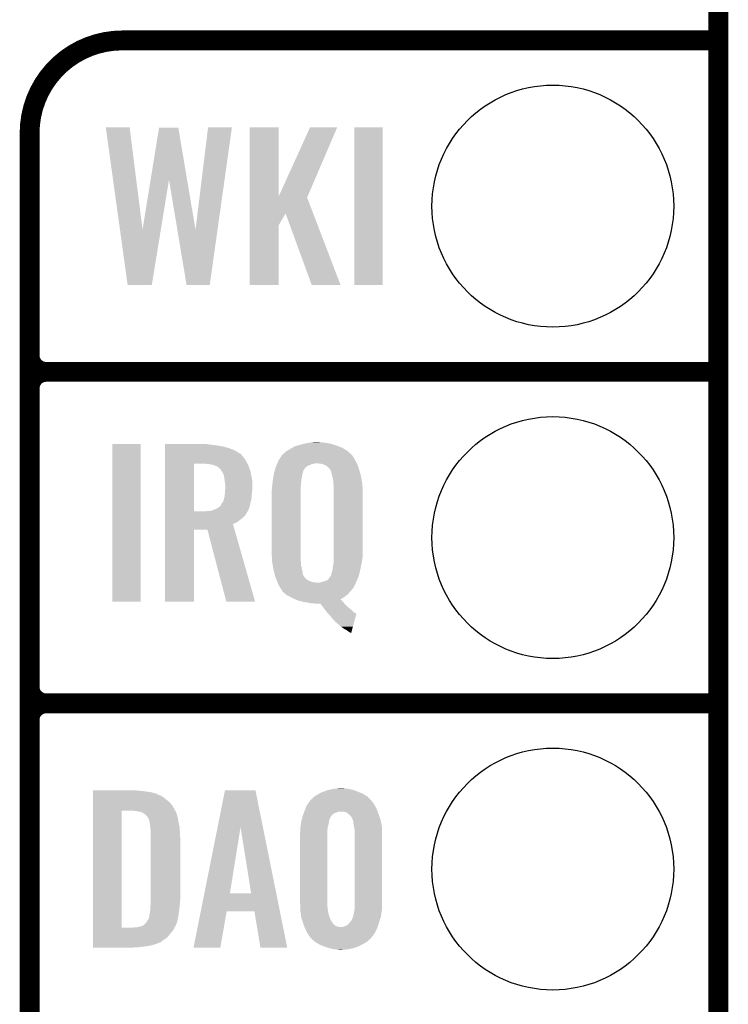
# Model space of a CAD drawing. Extents: x -1.3 to 24.2, y -3.9 to 53.4.
# Tile 31 of 57: x 18.8 to 24.2, y 11.7 to 19.2. Entities that reach past the tile are written whole.
import ezdxf

# ---------------------------------------------------------------- set-up
doc = ezdxf.new("R2010")
doc.units = 0
doc.layers.get('0').update_dxf_attribs({"linetype": 'CONTINUOUS'})
for name, color, linetype in [('TWO-WIRE_ETH_3_CLICK_V103_GKO', 9, 'CONTINUOUS'), ('TWO-WIRE_ETH_3_CLICK_V103_GTO', 11, 'CONTINUOUS'), ('TWO-WIRE_ETH_3_CLICK_V103_GTS', 8, 'CONTINUOUS')]:
    doc.layers.add(name, color=color, linetype=linetype)

# ---------------------------------------------------------------- blocks, each defined once
blk = doc.blocks.new('ROUND_62')
blk.add_circle((0, 0), 0.9271)

msp = doc.modelspace()

# ---------------------------------------------------------------- linework, layer by layer
at = {"layer": 'TWO-WIRE_ETH_3_CLICK_V103_GKO', "const_width": 0.1524}
msp.add_lwpolyline([(24.13, -1.27), (24.13, 50.1142)], dxfattribs=at)
at = {"layer": 'TWO-WIRE_ETH_3_CLICK_V103_GTO', "const_width": 0.1524}
for points in [[(19.558, 19.05, 0.4142136), (18.8468, 18.3388)], [(18.8468, 16.637, 0.4142136), (18.9738, 16.51)], [(18.9738, 16.51, 0.4142136), (18.8468, 16.383)], [(18.9738, 16.51, 0.4142136), (18.8468, 16.383)], [(18.8468, 14.097, 0.4142136), (18.9738, 13.97)], [(18.9738, 13.97, 0.4142136), (18.8468, 13.843)], [(18.9738, 13.97, 0.4142136), (18.8468, 13.843)]]:
    msp.add_lwpolyline(points, format="xyb", dxfattribs=at)
for points in [[(19.558, 19.05), (24.13, 19.05)], [(18.8468, -0.5588), (18.8468, 18.3388)], [(18.9738, 16.51), (24.13, 16.51)], [(18.9738, 16.51), (24.13, 16.51)], [(18.8468, 14.097), (18.8468, 16.383)], [(18.9738, 13.97), (24.13, 13.97)], [(18.9738, 13.97), (24.13, 13.97)], [(18.8468, 11.557), (18.8468, 13.843)]]:
    msp.add_lwpolyline(points, dxfattribs=at)
at = {"layer": 'TWO-WIRE_ETH_3_CLICK_V103_GTO'}
for points in [[(19.431026, 18.3845), (19.431022, 18.384518), (19.613882, 18.3845), (19.431022, 18.384518)], [(19.539814, 17.59981), (19.431026, 18.3845), (19.712964, 17.59981), (19.613882, 18.3845)], [(19.77519, 17.98307), (19.839956, 18.381962), (20.054632, 17.98307), (19.987264, 18.381962)], [(19.839956, 18.381962), (19.83996, 18.38198), (19.987264, 18.381962), (19.83996, 18.38198)], [(20.119358, 17.59981), (20.215876, 18.384496), (20.288272, 17.59981), (20.398736, 18.384496)], [(20.215876, 18.384496), (20.21588, 18.38452), (20.398736, 18.384496), (20.21588, 18.38452)], [(20.535912, 17.853754), (20.53592, 18.384498), (20.756922, 17.853754), (20.75688, 18.384498)], [(20.53592, 18.384498), (20.535922, 18.38452), (20.75688, 18.384498), (20.535922, 18.38452)], [(20.756922, 17.853754), (20.99818, 18.38449), (20.978638, 17.853754), (21.206446, 18.38449)], [(20.99818, 18.38449), (20.998194, 18.38452), (21.206446, 18.38449), (20.998194, 18.38452)], [(21.33854, 17.175502), (21.33856, 18.384498), (21.554418, 17.175502), (21.55444, 18.384498)], [(21.33856, 18.384498), (21.338562, 18.38452), (21.55444, 18.384498), (21.338562, 18.38452)], [(19.712964, 17.59981), (19.77519, 17.98307), (19.853438, 17.59981), (19.916118, 17.98307)], [(19.980016, 17.59981), (19.916118, 17.98307), (20.119358, 17.59981), (20.054632, 17.98307)], [(20.535908, 17.724082), (20.535912, 17.846032), (21.021974, 17.724082), (20.975324, 17.846032)], [(20.535912, 17.846032), (20.535912, 17.853754), (20.975324, 17.846032), (20.978638, 17.853754)], [(20.535908, 17.632676), (20.535908, 17.724082), (20.75688, 17.632676), (20.810196, 17.724082)], [(21.010876, 17.175496), (20.810196, 17.724082), (21.231822, 17.175496), (21.021974, 17.724082)], [(19.598638, 17.1755), (19.539814, 17.59981), (19.784044, 17.1755), (19.853438, 17.59981)], [(20.050756, 17.175498), (19.980016, 17.59981), (20.228542, 17.175498), (20.288272, 17.59981)], [(20.5359, 17.175502), (20.535908, 17.632676), (20.756858, 17.175502), (20.75688, 17.632676)], [(19.784042, 17.17548), (19.598638, 17.1755), (19.784042, 17.17548), (19.784044, 17.1755)], [(20.22854, 17.17548), (20.050756, 17.175498), (20.22854, 17.17548), (20.228542, 17.175498)], [(20.756858, 17.17548), (20.5359, 17.175502), (20.756858, 17.17548), (20.756858, 17.175502)], [(21.231828, 17.17548), (21.231822, 17.175496), (21.231828, 17.17548), (21.010876, 17.175496)], [(21.554418, 17.17548), (21.33854, 17.175502), (21.554418, 17.17548), (21.554418, 17.175502)], [(19.4818, 14.749802), (19.48182, 15.956258), (19.697678, 14.749802), (19.6977, 15.956258)], [(19.48182, 15.956258), (19.481822, 15.95628), (19.6977, 15.956258), (19.481822, 15.95628)], [(19.88568, 15.95374), (19.885682, 15.95628), (20.22348, 15.95374), (20.208242, 15.95628)], [(19.88568, 15.94612), (19.88568, 15.95374), (20.28444, 15.94612), (20.22348, 15.95374)], [(19.88568, 15.9385), (19.88568, 15.94612), (20.330162, 15.9385), (20.28444, 15.94612)], [(19.88568, 15.9258), (19.88568, 15.9385), (20.37588, 15.9258), (20.330162, 15.9385)], [(19.88568, 15.908018), (19.88568, 15.9258), (20.4216, 15.908018), (20.37588, 15.9258)], [(20.822192, 15.90548), (20.84832, 15.92072), (21.282662, 15.90548), (21.257262, 15.92072)], [(20.84832, 15.92072), (20.861654, 15.92834), (21.257262, 15.92072), (21.244562, 15.92834)], [(20.861654, 15.92834), (20.883882, 15.941042), (21.244562, 15.92834), (21.211902, 15.941042)], [(20.883882, 15.941042), (20.903188, 15.946122), (21.211902, 15.941042), (21.19884, 15.946122)], [(20.903188, 15.946122), (20.93214, 15.95374), (21.19884, 15.946122), (21.17446, 15.95374)], [(20.93214, 15.95374), (20.950764, 15.95882), (21.17446, 15.95374), (21.158202, 15.95882)], [(20.950764, 15.95882), (20.960078, 15.96136), (21.158202, 15.95882), (21.144654, 15.96136)], [(20.960078, 15.96136), (20.98802, 15.96644), (21.144654, 15.96136), (21.117558, 15.96644)], [(20.98802, 15.96644), (21.00453, 15.96898), (21.117558, 15.96644), (21.09724, 15.96898)], [(21.00453, 15.96898), (21.021042, 15.97152), (21.084542, 15.96898), (21.071842, 15.97152)], [(19.885678, 15.8242), (19.88568, 15.849598), (20.50796, 15.8242), (20.492722, 15.849598)], [(19.88568, 15.88262), (19.88568, 15.908018), (20.462244, 15.88262), (20.4216, 15.908018)], [(19.88568, 15.88261), (19.88568, 15.88262), (20.467324, 15.88261), (20.462244, 15.88262)], [(19.88568, 15.869918), (19.88568, 15.88261), (20.47494, 15.869918), (20.467324, 15.88261)], [(19.88568, 15.849598), (19.88568, 15.869918), (20.492722, 15.849598), (20.47494, 15.869918)], [(20.756882, 15.83182), (20.769582, 15.852142), (21.34475, 15.83182), (21.333458, 15.852142)], [(20.769582, 15.852142), (20.779104, 15.86738), (21.333458, 15.852142), (21.3233, 15.86738)], [(20.779104, 15.86738), (20.782282, 15.872462), (21.3233, 15.86738), (21.31822, 15.872462)], [(20.782282, 15.872462), (20.787362, 15.877542), (21.31822, 15.872462), (21.31314, 15.877542)], [(20.787362, 15.877542), (20.80006, 15.8877), (21.31314, 15.877542), (21.302982, 15.8877)], [(20.80006, 15.8877), (20.800062, 15.887702), (21.302982, 15.8877), (21.30298, 15.887702)], [(20.800062, 15.887702), (20.817842, 15.902942), (21.30298, 15.887702), (21.285564, 15.902942)], [(20.817842, 15.902942), (20.822192, 15.90548), (21.285564, 15.902942), (21.282662, 15.90548)], [(19.885672, 15.440682), (19.885678, 15.80642), (20.10664, 15.440682), (20.106662, 15.80642)], [(19.885678, 15.80642), (19.885678, 15.8242), (20.517534, 15.80642), (20.50796, 15.8242)], [(20.2184, 15.80388), (20.18792, 15.80642), (20.518902, 15.80388), (20.517534, 15.80642)], [(20.246342, 15.798798), (20.2184, 15.80388), (20.521638, 15.798798), (20.518902, 15.80388)], [(20.269202, 15.791178), (20.246342, 15.798798), (20.52574, 15.791178), (20.521638, 15.798798)], [(20.284442, 15.786098), (20.269202, 15.791178), (20.527534, 15.786098), (20.52574, 15.791178)], [(20.29714, 15.77594), (20.284442, 15.786098), (20.53112, 15.77594), (20.527534, 15.786098)], [(20.3073, 15.768318), (20.29714, 15.77594), (20.53381, 15.768318), (20.53112, 15.77594)], [(20.729702, 15.763244), (20.734274, 15.778482), (20.952464, 15.763244), (20.965162, 15.778482)], [(20.734274, 15.778482), (20.73656, 15.786102), (20.965162, 15.778482), (20.974688, 15.786102)], [(20.73656, 15.786102), (20.737688, 15.78864), (20.974688, 15.786102), (20.977862, 15.78864)], [(20.737688, 15.78864), (20.744462, 15.80388), (20.977862, 15.78864), (21.013422, 15.80388)], [(20.744462, 15.80388), (20.74559, 15.80642), (21.013422, 15.80388), (21.02866, 15.80642)], [(20.74559, 15.80642), (20.74672, 15.80896), (21.02866, 15.80642), (21.041362, 15.80896)], [(20.74672, 15.80896), (20.755752, 15.82928), (21.35632, 15.80896), (21.34616, 15.82928)], [(20.755752, 15.82928), (20.756882, 15.83182), (21.34616, 15.82928), (21.34475, 15.83182)], [(21.07946, 15.80642), (21.05406, 15.80896), (21.35759, 15.80642), (21.35632, 15.80896)], [(21.099782, 15.801338), (21.07946, 15.80642), (21.360132, 15.801338), (21.35759, 15.80642)], [(21.10571, 15.798798), (21.099782, 15.801338), (21.3614, 15.798798), (21.360132, 15.801338)], [(21.11756, 15.79372), (21.10571, 15.798798), (21.363194, 15.79372), (21.3614, 15.798798)], [(21.130262, 15.786098), (21.11756, 15.79372), (21.365882, 15.786098), (21.363194, 15.79372)], [(21.148042, 15.768316), (21.130262, 15.786098), (21.372158, 15.768316), (21.365882, 15.786098)], [(20.31238, 15.763234), (20.3073, 15.768318), (20.535604, 15.763234), (20.53381, 15.768318)], [(20.312384, 15.760694), (20.31238, 15.763234), (20.5365, 15.760694), (20.535604, 15.763234)], [(20.321452, 15.747998), (20.312384, 15.760694), (20.54098, 15.747998), (20.5365, 15.760694)], [(20.32508, 15.742918), (20.321452, 15.747998), (20.541948, 15.742918), (20.54098, 15.747998)], [(20.33524, 15.722598), (20.32508, 15.742918), (20.54582, 15.722598), (20.541948, 15.742918)], [(20.34032, 15.6972), (20.33524, 15.722598), (20.550658, 15.6972), (20.54582, 15.722598)], [(20.340638, 15.69466), (20.34032, 15.6972), (20.55114, 15.69466), (20.550658, 15.6972)], [(20.344132, 15.666718), (20.340638, 15.69466), (20.55622, 15.666718), (20.55114, 15.69466)], [(20.7137, 15.68958), (20.717508, 15.71244), (20.93214, 15.68958), (20.93722, 15.71244)], [(20.717508, 15.71244), (20.720472, 15.730222), (20.93722, 15.71244), (20.939762, 15.730222)], [(20.720472, 15.730222), (20.72132, 15.735302), (20.939762, 15.730222), (20.941454, 15.735302)], [(20.72132, 15.735302), (20.724366, 15.74546), (20.941454, 15.735302), (20.944838, 15.74546)], [(20.724366, 15.74546), (20.727416, 15.755622), (20.944838, 15.74546), (20.947384, 15.755622)], [(20.727416, 15.755622), (20.72894, 15.760706), (20.947384, 15.755622), (20.95246, 15.760706)], [(20.72894, 15.760706), (20.729702, 15.763244), (20.95246, 15.760706), (20.952464, 15.763244)], [(21.150582, 15.76324), (21.148042, 15.768316), (21.37395, 15.76324), (21.372158, 15.768316)], [(21.153122, 15.760696), (21.150582, 15.76324), (21.374848, 15.760696), (21.37395, 15.76324)], [(21.155298, 15.75562), (21.153122, 15.760696), (21.376638, 15.75562), (21.374848, 15.760696)], [(21.16074, 15.742918), (21.155298, 15.75562), (21.379982, 15.742918), (21.376638, 15.75562)], [(21.16582, 15.7226), (21.16074, 15.742918), (21.38533, 15.7226), (21.379982, 15.742918)], [(21.169406, 15.707362), (21.16582, 15.7226), (21.38934, 15.707362), (21.38533, 15.7226)], [(21.17598, 15.679418), (21.169406, 15.707362), (21.3942, 15.679418), (21.38934, 15.707362)], [(20.3454, 15.65656), (20.344132, 15.666718), (20.55622, 15.65656), (20.55622, 15.666718)], [(20.34794, 15.638778), (20.3454, 15.65656), (20.55622, 15.638778), (20.55622, 15.65656)], [(20.347394, 15.61592), (20.34794, 15.62354), (20.55622, 15.61592), (20.55622, 15.62354)], [(20.34794, 15.62354), (20.34794, 15.638778), (20.55622, 15.62354), (20.55622, 15.638778)], [(20.70608, 15.62862), (20.706442, 15.63116), (20.92706, 15.62862), (20.92706, 15.63116)], [(20.70608, 15.613382), (20.70608, 15.62862), (20.92706, 15.613382), (20.92706, 15.62862)], [(20.706442, 15.63116), (20.70862, 15.6464), (20.92706, 15.63116), (20.92833, 15.6464)], [(20.70862, 15.6464), (20.710412, 15.66164), (20.92833, 15.6464), (20.9296, 15.66164)], [(20.710412, 15.66164), (20.7137, 15.68958), (20.9296, 15.66164), (20.93214, 15.68958)], [(21.17598, 15.66164), (21.17598, 15.679418), (21.397292, 15.66164), (21.3942, 15.679418)], [(21.177796, 15.648938), (21.17598, 15.66164), (21.3995, 15.648938), (21.397292, 15.66164)], [(21.17852, 15.643858), (21.177796, 15.648938), (21.39969, 15.643858), (21.3995, 15.648938)], [(21.17852, 15.58036), (21.17852, 15.643858), (21.40204, 15.58036), (21.39969, 15.643858)], [(20.337778, 15.53718), (20.34286, 15.56004), (20.5486, 15.53718), (20.550504, 15.56004)], [(20.34286, 15.56004), (20.343552, 15.56766), (20.550504, 15.56004), (20.55114, 15.56766)], [(20.343552, 15.56766), (20.3454, 15.58798), (20.55114, 15.56766), (20.552986, 15.58798)], [(20.3454, 15.58798), (20.345944, 15.5956), (20.552986, 15.58798), (20.55368, 15.5956)], [(20.345944, 15.5956), (20.347394, 15.61592), (20.55368, 15.5956), (20.55622, 15.61592)], [(20.70354, 15.600682), (20.70608, 15.613382), (20.92706, 15.600682), (20.92706, 15.613382)], [(20.70354, 15.12824), (20.70354, 15.600682), (20.92706, 15.12824), (20.92706, 15.600682)], [(21.17852, 15.1003), (21.17852, 15.58036), (21.40204, 15.1003), (21.40204, 15.58036)], [(20.27174, 15.45844), (20.292058, 15.4686), (20.527814, 15.45844), (20.53151, 15.4686)], [(20.292058, 15.4686), (20.29917, 15.47368), (20.53151, 15.4686), (20.533358, 15.47368)], [(20.29917, 15.47368), (20.30984, 15.4813), (20.533358, 15.47368), (20.535116, 15.4813)], [(20.30984, 15.4813), (20.312376, 15.483838), (20.535116, 15.4813), (20.535702, 15.483838)], [(20.312376, 15.483838), (20.31492, 15.491458), (20.535702, 15.483838), (20.53746, 15.491458)], [(20.31492, 15.491458), (20.319998, 15.501618), (20.53746, 15.491458), (20.539806, 15.501618)], [(20.319998, 15.501618), (20.324062, 15.5067), (20.539806, 15.501618), (20.54098, 15.5067)], [(20.324062, 15.5067), (20.330158, 15.514318), (20.54098, 15.5067), (20.542884, 15.514318)], [(20.330158, 15.514318), (20.337778, 15.53718), (20.542884, 15.514318), (20.5486, 15.53718)], [(19.88567, 15.407638), (19.885672, 15.42288), (20.497798, 15.407638), (20.507962, 15.42288)], [(19.88567, 15.38986), (19.88567, 15.407638), (20.480018, 15.38986), (20.497798, 15.407638)], [(19.885672, 15.44066), (19.885672, 15.440682), (20.190458, 15.44066), (20.10664, 15.440682)], [(19.885672, 15.435582), (19.885672, 15.44066), (20.51558, 15.435582), (20.518966, 15.44066)], [(19.885672, 15.42288), (19.885672, 15.435582), (20.507962, 15.42288), (20.51558, 15.435582)], [(20.190458, 15.44066), (20.20824, 15.4432), (20.518966, 15.44066), (20.52066, 15.4432)], [(20.226018, 15.4432), (20.237448, 15.44574), (20.52066, 15.4432), (20.523196, 15.44574)], [(20.237448, 15.44574), (20.248878, 15.44828), (20.523196, 15.44574), (20.524118, 15.44828)], [(20.248878, 15.44828), (20.27174, 15.45844), (20.524118, 15.44828), (20.527814, 15.45844)], [(19.88567, 15.37462), (19.88567, 15.38986), (20.4597, 15.37462), (20.480018, 15.38986)], [(19.88567, 15.35684), (19.88567, 15.37462), (20.436838, 15.35684), (20.4597, 15.37462)], [(19.88567, 15.34412), (19.88567, 15.35684), (20.406364, 15.34412), (20.436838, 15.35684)], [(19.88567, 15.30096), (19.88567, 15.34412), (20.41872, 15.30096), (20.406364, 15.34412)], [(19.88566, 14.749802), (19.88567, 15.300938), (20.106618, 14.749802), (20.10664, 15.300938)], [(19.88567, 15.300938), (19.88567, 15.30096), (20.10664, 15.300938), (20.210762, 15.30096)], [(20.355556, 14.749796), (20.210762, 15.30096), (20.576508, 14.749796), (20.41872, 15.30096)], [(20.705986, 15.062202), (20.70354, 15.12824), (20.92706, 15.062202), (20.92706, 15.12824)], [(21.17852, 15.08252), (21.17852, 15.1003), (21.3995, 15.08252), (21.40204, 15.1003)], [(20.70608, 15.059662), (20.705986, 15.062202), (20.927424, 15.059662), (20.92706, 15.062202)], [(20.708622, 15.04442), (20.70608, 15.059662), (20.9296, 15.04442), (20.927424, 15.059662)], [(20.711584, 15.026642), (20.708622, 15.04442), (20.9296, 15.026642), (20.9296, 15.04442)], [(20.71624, 14.9987), (20.711584, 15.026642), (20.93581, 14.9987), (20.9296, 15.026642)], [(21.1709, 14.99616), (21.17344, 15.01902), (21.383412, 14.99616), (21.388174, 15.01902)], [(21.17344, 15.01902), (21.176996, 15.0368), (21.388174, 15.01902), (21.39188, 15.0368)], [(21.176996, 15.0368), (21.17852, 15.044418), (21.39188, 15.0368), (21.393572, 15.044418)], [(21.17852, 15.05966), (21.17852, 15.08252), (21.39696, 15.05966), (21.3995, 15.08252)], [(21.17852, 15.044418), (21.17852, 15.05966), (21.393572, 15.044418), (21.39696, 15.05966)], [(20.720686, 14.98092), (20.71624, 14.9987), (20.93976, 14.98092), (20.93581, 14.9987)], [(20.7264, 14.958064), (20.720686, 14.98092), (20.9423, 14.958064), (20.93976, 14.98092)], [(20.72894, 14.947902), (20.7264, 14.958064), (20.948106, 14.947902), (20.9423, 14.958064)], [(20.731798, 14.940282), (20.72894, 14.947902), (20.952458, 14.940282), (20.948106, 14.947902)], [(20.732752, 14.93774), (20.731798, 14.940282), (20.954998, 14.93774), (20.952458, 14.940282)], [(21.140418, 14.925038), (21.153116, 14.942812), (21.363092, 14.925038), (21.370496, 14.942812)], [(21.153116, 14.942812), (21.155644, 14.94282), (21.370496, 14.942812), (21.3705, 14.94282)], [(21.155644, 14.94282), (21.156494, 14.945358), (21.3705, 14.94282), (21.371558, 14.945358)], [(21.156494, 14.945358), (21.1582, 14.950442), (21.371558, 14.945358), (21.372828, 14.950442)], [(21.1582, 14.950442), (21.160742, 14.9606), (21.372828, 14.950442), (21.375368, 14.9606)], [(21.160742, 14.9606), (21.165818, 14.97584), (21.375368, 14.9606), (21.37918, 14.97584)], [(21.165818, 14.97584), (21.16582, 14.975842), (21.37918, 14.97584), (21.37918, 14.975842)], [(21.16582, 14.975842), (21.1709, 14.99616), (21.37918, 14.975842), (21.383412, 14.99616)], [(20.734654, 14.932664), (20.732752, 14.93774), (20.957538, 14.932664), (20.954998, 14.93774)], [(20.737514, 14.925042), (20.734654, 14.932664), (20.96516, 14.925042), (20.957538, 14.932664)], [(20.740372, 14.91742), (20.737514, 14.925042), (20.97532, 14.91742), (20.96516, 14.925042)], [(20.743228, 14.9098), (20.740372, 14.91742), (20.98802, 14.9098), (20.97532, 14.91742)], [(20.74418, 14.90726), (20.743228, 14.9098), (20.993948, 14.90726), (20.98802, 14.9098)], [(20.746296, 14.902182), (20.74418, 14.90726), (21.005798, 14.902182), (20.993948, 14.90726)], [(20.748414, 14.8971), (20.746296, 14.902182), (21.02866, 14.8971), (21.005798, 14.902182)], [(20.749472, 14.89456), (20.748414, 14.8971), (21.05406, 14.89456), (21.02866, 14.8971)], [(20.752648, 14.88694), (20.749472, 14.89456), (21.34616, 14.88694), (21.349622, 14.89456)], [(20.75688, 14.87678), (20.752648, 14.88694), (21.34108, 14.87678), (21.34616, 14.88694)], [(20.769072, 14.85646), (20.75688, 14.87678), (21.33092, 14.85646), (21.34108, 14.87678)], [(21.064218, 14.89456), (21.076922, 14.8971), (21.349622, 14.89456), (21.350778, 14.8971)], [(21.076922, 14.8971), (21.0947, 14.90218), (21.350778, 14.8971), (21.353086, 14.90218)], [(21.0947, 14.90218), (21.10994, 14.90726), (21.353086, 14.90218), (21.355396, 14.90726)], [(21.10994, 14.90726), (21.127716, 14.912338), (21.355396, 14.90726), (21.357704, 14.912338)], [(21.127716, 14.912338), (21.130258, 14.91488), (21.357704, 14.912338), (21.35886, 14.91488)], [(21.130258, 14.91488), (21.140418, 14.925038), (21.35886, 14.91488), (21.363092, 14.925038)], [(20.772118, 14.851382), (20.769072, 14.85646), (21.326856, 14.851382), (21.33092, 14.85646)], [(20.782276, 14.838684), (20.772118, 14.851382), (21.316698, 14.838684), (21.326856, 14.851382)], [(20.78228, 14.833606), (20.782276, 14.838684), (21.312636, 14.833606), (21.316698, 14.838684)], [(20.784826, 14.83106), (20.78228, 14.833606), (21.3106, 14.83106), (21.312636, 14.833606)], [(20.80006, 14.815818), (20.784826, 14.83106), (21.296882, 14.815818), (21.3106, 14.83106)], [(20.811916, 14.805658), (20.80006, 14.815818), (21.287738, 14.805658), (21.296882, 14.815818)], [(20.81784, 14.80058), (20.811916, 14.805658), (21.28139, 14.80058), (21.287738, 14.805658)], [(20.846632, 14.785338), (20.81784, 14.80058), (21.262338, 14.785338), (21.28139, 14.80058)], [(19.697678, 14.74978), (19.4818, 14.749802), (19.697678, 14.74978), (19.697678, 14.749802)], [(20.106618, 14.74978), (19.88566, 14.749802), (20.106618, 14.74978), (20.106618, 14.749802)], [(20.576512, 14.74978), (20.355556, 14.749796), (20.576512, 14.74978), (20.576508, 14.749796)], [(20.86102, 14.77772), (20.846632, 14.785338), (21.2493, 14.77772), (21.262338, 14.785338)], [(20.883928, 14.76754), (20.86102, 14.77772), (21.23188, 14.76754), (21.2493, 14.77772)], [(20.906738, 14.757402), (20.883928, 14.76754), (21.242018, 14.757402), (21.23188, 14.76754)], [(20.91754, 14.75486), (20.906738, 14.757402), (21.24456, 14.75486), (21.242018, 14.757402)], [(20.94992, 14.74724), (20.91754, 14.75486), (21.25091, 14.74724), (21.24456, 14.75486)], [(20.99055, 14.739622), (20.94992, 14.74724), (21.257258, 14.739622), (21.25091, 14.74724)], [(20.99056, 14.73962), (20.99055, 14.739622), (21.257262, 14.73962), (21.257258, 14.739622)], [(21.005798, 14.73708), (20.99056, 14.73962), (21.259802, 14.73708), (21.257262, 14.73962)], [(21.033738, 14.73454), (21.023578, 14.73708), (21.262342, 14.73454), (21.259802, 14.73708)], [(21.099778, 14.70406), (21.076912, 14.73454), (21.292822, 14.70406), (21.262342, 14.73454)], [(21.113118, 14.686278), (21.099778, 14.70406), (21.31568, 14.686278), (21.292822, 14.70406)], [(21.11502, 14.68374), (21.113118, 14.686278), (21.31822, 14.68374), (21.31568, 14.686278)], [(21.126876, 14.6685), (21.11502, 14.68374), (21.333462, 14.6685), (21.31822, 14.68374)], [(21.1328, 14.660882), (21.126876, 14.6685), (21.345632, 14.660882), (21.333462, 14.6685)], [(21.137898, 14.655784), (21.1328, 14.660882), (21.353776, 14.655784), (21.345632, 14.660882)], [(21.153118, 14.640562), (21.137898, 14.655784), (21.349572, 14.640562), (21.353776, 14.655784)], [(21.16582, 14.62278), (21.153118, 14.640562), (21.344662, 14.62278), (21.349572, 14.640562)], [(21.188674, 14.599926), (21.16582, 14.62278), (21.338352, 14.599926), (21.344662, 14.62278)], [(21.18868, 14.597388), (21.188674, 14.599926), (21.337652, 14.597388), (21.338352, 14.599926)], [(21.21662, 14.57452), (21.18868, 14.597388), (21.331338, 14.57452), (21.337652, 14.597388)], [(21.23694, 14.55674), (21.21662, 14.57452), (21.326428, 14.55674), (21.331338, 14.57452)], [(21.25726, 14.541502), (21.23694, 14.55674), (21.322222, 14.541502), (21.326428, 14.55674)], [(21.277578, 14.531342), (21.25726, 14.541502), (21.319416, 14.531342), (21.322222, 14.541502)], [(21.29028, 14.52118), (21.277578, 14.531342), (21.31661, 14.52118), (21.319416, 14.531342)], [(21.302978, 14.51356), (21.29028, 14.52118), (21.314506, 14.51356), (21.31661, 14.52118)], [(21.310596, 14.51102), (21.302978, 14.51356), (21.313806, 14.51102), (21.314506, 14.51356)], [(21.313112, 14.508506), (21.310596, 14.51102), (21.313112, 14.508506), (21.313806, 14.51102)], [(19.33196, 13.30198), (19.331962, 13.30452), (19.66976, 13.30198), (19.64182, 13.30452)], [(19.33196, 13.29944), (19.33196, 13.30198), (19.70024, 13.29944), (19.66976, 13.30198)], [(19.33196, 13.28928), (19.33196, 13.29944), (19.776442, 13.28928), (19.70024, 13.29944)], [(19.33196, 13.27912), (19.33196, 13.28928), (19.814542, 13.27912), (19.776442, 13.28928)], [(20.288998, 13.022446), (20.345414, 13.304502), (20.636084, 13.022446), (20.579084, 13.304502)], [(20.345414, 13.304502), (20.345418, 13.30452), (20.579084, 13.304502), (20.345418, 13.30452)], [(21.070752, 13.27912), (21.089622, 13.28928), (21.399502, 13.27912), (21.374102, 13.28928)], [(21.089622, 13.28928), (21.104014, 13.29436), (21.374102, 13.28928), (21.3614, 13.29436)], [(21.104014, 13.29436), (21.132802, 13.30452), (21.3614, 13.29436), (21.332948, 13.30452)], [(21.132802, 13.30452), (21.144222, 13.307058), (21.332948, 13.30452), (21.32584, 13.307058)], [(21.144222, 13.307058), (21.178522, 13.31468), (21.32584, 13.307058), (21.29028, 13.31468)], [(21.178522, 13.31468), (21.20773, 13.31722), (21.29028, 13.31468), (21.26234, 13.31722)], [(21.20773, 13.31722), (21.236938, 13.31976), (21.26234, 13.31722), (21.249642, 13.31976)], [(19.33196, 13.26388), (19.33196, 13.27912), (19.847564, 13.26388), (19.814542, 13.27912)], [(19.33196, 13.263876), (19.33196, 13.26388), (19.852646, 13.263876), (19.847564, 13.26388)], [(19.33196, 13.24864), (19.33196, 13.263876), (19.875502, 13.24864), (19.852646, 13.263876)], [(19.33196, 13.2334), (19.33196, 13.24864), (19.893278, 13.2334), (19.875502, 13.24864)], [(19.33196, 13.218158), (19.33196, 13.2334), (19.9136, 13.218158), (19.893278, 13.2334)], [(19.33196, 13.197838), (19.33196, 13.218158), (19.93392, 13.197838), (19.9136, 13.218158)], [(20.972782, 13.187682), (20.984632, 13.205458), (21.49443, 13.187682), (21.48332, 13.205458)], [(20.984632, 13.205458), (20.9931, 13.21816), (21.48332, 13.205458), (21.47316, 13.21816)], [(20.9931, 13.21816), (20.996484, 13.223236), (21.47316, 13.21816), (21.470622, 13.223236)], [(20.996484, 13.223236), (20.998182, 13.225782), (21.470622, 13.223236), (21.468078, 13.225782)], [(20.998182, 13.225782), (21.003262, 13.23086), (21.468078, 13.225782), (21.463, 13.23086)], [(21.003262, 13.23086), (21.01342, 13.238482), (21.463, 13.23086), (21.455378, 13.238482)], [(21.01342, 13.238482), (21.031196, 13.256258), (21.455378, 13.238482), (21.437602, 13.256258)], [(21.031196, 13.256258), (21.031202, 13.256262), (21.437602, 13.256258), (21.437596, 13.256262)], [(21.031202, 13.256262), (21.0566, 13.2715), (21.437596, 13.256262), (21.412202, 13.2715)], [(21.0566, 13.2715), (21.070752, 13.27912), (21.412202, 13.2715), (21.399502, 13.27912)], [(19.331942, 12.250442), (19.331958, 13.14704), (19.55292, 12.250442), (19.552942, 13.14704)], [(19.331958, 13.1699), (19.33196, 13.197838), (19.951698, 13.1699), (19.93392, 13.197838)], [(19.331958, 13.14704), (19.331958, 13.1699), (19.964172, 13.14704), (19.951698, 13.1699)], [(19.667222, 13.144498), (19.644358, 13.14704), (19.965558, 13.144498), (19.964172, 13.14704)], [(19.67484, 13.14196), (19.667222, 13.144498), (19.966942, 13.14196), (19.965558, 13.144498)], [(19.682464, 13.13942), (19.67484, 13.14196), (19.969478, 13.13942), (19.966942, 13.14196)], [(19.697704, 13.139418), (19.682464, 13.13942), (19.96948, 13.139418), (19.969478, 13.13942)], [(19.697712, 13.139414), (19.697704, 13.139418), (19.969482, 13.139414), (19.96948, 13.139418)], [(19.707862, 13.134338), (19.697712, 13.139414), (19.970752, 13.134338), (19.969482, 13.139414)], [(19.715482, 13.12926), (19.707862, 13.134338), (19.972022, 13.12926), (19.970752, 13.134338)], [(19.715488, 13.129258), (19.715482, 13.12926), (19.972022, 13.129258), (19.972022, 13.12926)], [(19.720564, 13.12672), (19.715488, 13.129258), (19.972974, 13.12672), (19.972022, 13.129258)], [(20.946036, 13.119102), (20.94962, 13.12926), (21.173442, 13.119102), (21.186142, 13.12926)], [(20.94962, 13.12926), (20.951414, 13.13434), (21.186142, 13.12926), (21.20138, 13.13434)], [(20.951414, 13.13434), (20.953206, 13.13942), (21.20138, 13.13434), (21.214084, 13.13942)], [(20.953206, 13.13942), (20.955, 13.144498), (21.516704, 13.13942), (21.51489, 13.144498)], [(20.955, 13.144498), (20.959182, 13.154658), (21.51489, 13.144498), (21.51126, 13.154658)], [(20.959182, 13.154658), (20.971734, 13.18514), (21.51126, 13.154658), (21.496018, 13.18514)], [(20.971734, 13.18514), (20.972782, 13.187682), (21.496018, 13.18514), (21.49443, 13.187682)], [(21.275044, 13.134338), (21.257264, 13.13942), (21.518518, 13.134338), (21.516704, 13.13942)], [(21.290282, 13.124178), (21.275044, 13.134338), (21.522148, 13.124178), (21.518518, 13.134338)], [(19.723106, 13.126716), (19.720564, 13.12672), (19.972976, 13.126716), (19.972974, 13.12672)], [(19.73326, 13.119098), (19.723106, 13.126716), (19.975832, 13.119098), (19.972976, 13.126716)], [(19.74342, 13.108938), (19.73326, 13.119098), (19.97964, 13.108938), (19.975832, 13.119098)], [(19.75866, 13.088618), (19.74342, 13.108938), (19.984156, 13.088618), (19.97964, 13.108938)], [(19.75993, 13.08608), (19.75866, 13.088618), (19.98472, 13.08608), (19.984156, 13.088618)], [(19.76374, 13.078456), (19.75993, 13.08608), (19.985992, 13.078456), (19.98472, 13.08608)], [(19.763742, 13.073376), (19.76374, 13.078456), (19.986838, 13.073376), (19.985992, 13.078456)], [(19.76628, 13.068296), (19.763742, 13.073376), (19.987684, 13.068296), (19.986838, 13.073376)], [(19.76628, 13.06576), (19.76628, 13.068296), (19.988108, 13.06576), (19.987684, 13.068296)], [(19.767732, 13.0556), (19.76628, 13.06576), (19.9898, 13.0556), (19.988108, 13.06576)], [(19.76882, 13.04798), (19.767732, 13.0556), (19.991324, 13.04798), (19.9898, 13.0556)], [(20.926552, 13.03782), (20.928922, 13.055602), (21.13788, 13.03782), (21.14296, 13.055602)], [(20.928922, 13.055602), (20.9296, 13.06068), (21.14296, 13.055602), (21.14296, 13.06068)], [(20.9296, 13.06068), (20.932776, 13.073386), (21.14296, 13.06068), (21.142964, 13.073386)], [(20.932776, 13.073386), (20.93468, 13.081), (21.142964, 13.073386), (21.14804, 13.081)], [(20.93468, 13.081), (20.936586, 13.088624), (21.14804, 13.081), (21.15058, 13.088624)], [(20.936586, 13.088624), (20.93722, 13.091166), (21.15058, 13.088624), (21.150584, 13.091166)], [(20.93722, 13.091166), (20.93976, 13.101318), (21.150584, 13.091166), (21.157352, 13.101318)], [(20.93976, 13.101318), (20.941554, 13.106402), (21.157352, 13.101318), (21.160742, 13.106402)], [(20.941554, 13.106402), (20.946036, 13.119102), (21.160742, 13.106402), (21.173442, 13.119102)], [(21.295362, 13.1191), (21.290282, 13.124178), (21.52396, 13.1191), (21.522148, 13.124178)], [(21.300442, 13.11402), (21.295362, 13.1191), (21.525754, 13.11402), (21.52396, 13.1191)], [(21.310602, 13.106394), (21.300442, 13.11402), (21.528446, 13.106394), (21.525754, 13.11402)], [(21.315682, 13.09624), (21.310602, 13.106394), (21.532028, 13.09624), (21.528446, 13.106394)], [(21.32076, 13.091154), (21.315682, 13.09624), (21.533824, 13.091154), (21.532028, 13.09624)], [(21.320762, 13.088616), (21.32076, 13.091154), (21.53472, 13.088616), (21.533824, 13.091154)], [(21.326204, 13.075918), (21.320762, 13.088616), (21.5392, 13.075918), (21.53472, 13.088616)], [(21.32838, 13.070836), (21.326204, 13.075918), (21.540168, 13.070836), (21.5392, 13.075918)], [(21.33092, 13.04798), (21.32838, 13.070836), (21.544522, 13.04798), (21.540168, 13.070836)], [(19.77263, 13.0175), (19.76882, 13.04798), (19.99742, 13.0175), (19.991324, 13.04798)], [(19.77644, 12.987018), (19.77263, 13.0175), (19.999326, 12.987018), (19.99742, 13.0175)], [(19.77644, 12.97686), (19.77644, 12.987018), (19.99996, 12.97686), (19.999326, 12.987018)], [(20.187422, 12.514606), (20.288998, 13.022446), (20.383504, 12.514606), (20.464762, 13.022446)], [(20.546034, 12.51458), (20.464762, 13.022446), (20.738716, 12.51458), (20.636084, 13.022446)], [(20.92198, 12.981942), (20.923884, 12.98956), (21.13026, 12.981942), (21.13026, 12.98956)], [(20.92198, 12.42822), (20.92198, 12.981942), (21.13026, 12.42822), (21.13026, 12.981942)], [(20.923884, 12.98956), (20.92452, 12.992102), (21.13026, 12.98956), (21.130514, 12.992102)], [(20.92452, 13.02258), (20.926552, 13.03782), (21.134492, 13.02258), (21.13788, 13.03782)], [(20.92452, 13.01496), (20.92452, 13.02258), (21.1328, 13.01496), (21.134492, 13.02258)], [(20.92452, 12.992102), (20.92452, 13.01496), (21.130514, 12.992102), (21.1328, 13.01496)], [(21.335684, 13.022578), (21.33092, 13.04798), (21.54936, 13.022578), (21.544522, 13.04798)], [(21.33854, 13.00734), (21.335684, 13.022578), (21.54936, 13.00734), (21.54936, 13.022578)], [(21.34108, 12.989558), (21.33854, 13.00734), (21.54936, 12.989558), (21.54936, 13.00734)], [(21.34108, 12.400278), (21.34108, 12.989558), (21.54936, 12.400278), (21.54936, 12.989558)], [(19.77644, 12.928602), (19.77644, 12.97686), (20.0025, 12.928602), (19.99996, 12.97686)], [(19.77644, 12.46632), (19.77644, 12.928602), (20.0025, 12.46632), (20.0025, 12.928602)], [(19.77644, 12.44854), (19.77644, 12.46632), (20.000722, 12.44854), (20.0025, 12.46632)], [(20.159474, 12.37488), (20.187416, 12.51458), (20.766946, 12.37488), (20.738716, 12.51458)], [(20.187416, 12.51458), (20.187422, 12.514606), (20.546034, 12.51458), (20.383504, 12.514606)], [(19.76882, 12.364718), (19.770512, 12.37488), (19.990984, 12.364718), (19.99234, 12.37488)], [(19.770512, 12.37488), (19.77136, 12.37996), (19.99234, 12.37488), (19.993064, 12.37996)], [(19.77136, 12.37996), (19.7739, 12.39774), (19.993064, 12.37996), (19.995604, 12.39774)], [(19.7739, 12.420602), (19.775746, 12.44092), (19.998266, 12.420602), (19.99996, 12.44092)], [(19.7739, 12.41044), (19.7739, 12.420602), (19.99742, 12.41044), (19.998266, 12.420602)], [(19.7739, 12.39774), (19.7739, 12.41044), (19.995604, 12.39774), (19.99742, 12.41044)], [(19.775746, 12.44092), (19.77644, 12.44854), (19.99996, 12.44092), (20.000722, 12.44854)], [(20.104104, 12.098046), (20.15947, 12.374862), (20.309826, 12.098046), (20.358096, 12.374862)], [(20.15947, 12.374862), (20.159474, 12.37488), (20.358096, 12.374862), (20.571442, 12.37488)], [(20.617176, 12.098038), (20.571442, 12.37488), (20.822892, 12.098038), (20.766946, 12.37488)], [(20.922558, 12.415522), (20.92198, 12.42822), (21.13026, 12.415522), (21.13026, 12.42822)], [(20.923136, 12.402822), (20.922558, 12.415522), (21.1328, 12.402822), (21.13026, 12.415522)], [(20.924406, 12.374882), (20.923136, 12.402822), (21.13534, 12.374882), (21.1328, 12.402822)], [(20.92452, 12.372342), (20.924406, 12.374882), (21.135976, 12.372342), (21.13534, 12.374882)], [(21.336, 12.37234), (21.33877, 12.387578), (21.54682, 12.37234), (21.54936, 12.387578)], [(21.33877, 12.387578), (21.34108, 12.400278), (21.54936, 12.387578), (21.54936, 12.400278)], [(19.74342, 12.2936), (19.746804, 12.298678), (19.977684, 12.2936), (19.979638, 12.298678)], [(19.746804, 12.298678), (19.758658, 12.316458), (19.979638, 12.298678), (19.983194, 12.316458)], [(19.758658, 12.316458), (19.763738, 12.329158), (19.983194, 12.316458), (19.985734, 12.329158)], [(19.763738, 12.329158), (19.764826, 12.336782), (19.985734, 12.329158), (19.98726, 12.336782)], [(19.764826, 12.336782), (19.76628, 12.34694), (19.98726, 12.336782), (19.988614, 12.34694)], [(19.76628, 12.349476), (19.768818, 12.354556), (19.988952, 12.349476), (19.989628, 12.354556)], [(19.76628, 12.34694), (19.76628, 12.349476), (19.988614, 12.34694), (19.988952, 12.349476)], [(19.768818, 12.354556), (19.76882, 12.364718), (19.989628, 12.354556), (19.990984, 12.364718)], [(20.928712, 12.344402), (20.92452, 12.372342), (21.14296, 12.344402), (21.135976, 12.372342)], [(20.93214, 12.321542), (20.928712, 12.344402), (21.151752, 12.321542), (21.14296, 12.344402)], [(20.935728, 12.31138), (20.93214, 12.321542), (21.15566, 12.31138), (21.151752, 12.321542)], [(20.945588, 12.283442), (20.935728, 12.31138), (21.17344, 12.283442), (21.15566, 12.31138)], [(21.308058, 12.296138), (21.318218, 12.311378), (21.529038, 12.296138), (21.533802, 12.311378)], [(21.318218, 12.311378), (21.325838, 12.329158), (21.533802, 12.311378), (21.539358, 12.329158)], [(21.325838, 12.329158), (21.327742, 12.336778), (21.539358, 12.329158), (21.54174, 12.336778)], [(21.327742, 12.336778), (21.33092, 12.34948), (21.54174, 12.336778), (21.543554, 12.34948)], [(21.33092, 12.34948), (21.336, 12.37234), (21.543554, 12.34948), (21.54682, 12.37234)], [(19.331942, 12.25042), (19.331942, 12.250442), (19.634198, 12.25042), (19.55292, 12.250442)], [(19.331942, 12.23772), (19.331942, 12.25042), (19.951698, 12.23772), (19.95805, 12.25042)], [(19.331942, 12.21994), (19.331942, 12.23772), (19.939, 12.21994), (19.951698, 12.23772)], [(19.634198, 12.25042), (19.646888, 12.252958), (19.95805, 12.25042), (19.95932, 12.252958)], [(19.646888, 12.252958), (19.646898, 12.25296), (19.95932, 12.252958), (19.95932, 12.25296)], [(19.662138, 12.25296), (19.697688, 12.260578), (19.95932, 12.25296), (19.964398, 12.260578)], [(19.697688, 12.260578), (19.697698, 12.26058), (19.964398, 12.260578), (19.964398, 12.26058)], [(19.697698, 12.26058), (19.71294, 12.26566), (19.964398, 12.26058), (19.96694, 12.26566)], [(19.71294, 12.26566), (19.72818, 12.27582), (19.96694, 12.26566), (19.970846, 12.27582)], [(19.72818, 12.27582), (19.73326, 12.2809), (19.970846, 12.27582), (19.9728, 12.2809)], [(19.73326, 12.2809), (19.74342, 12.2936), (19.9728, 12.2809), (19.977684, 12.2936)], [(20.94738, 12.27836), (20.945588, 12.283442), (21.178522, 12.27836), (21.17344, 12.283442)], [(20.950102, 12.270742), (20.94738, 12.27836), (21.186138, 12.270742), (21.178522, 12.27836)], [(20.95373, 12.260584), (20.950102, 12.270742), (21.201376, 12.260584), (21.186138, 12.270742)], [(20.954638, 12.25804), (20.95373, 12.260584), (21.21662, 12.25804), (21.201376, 12.260584)], [(20.955546, 12.2555), (20.954638, 12.25804), (21.23694, 12.2555), (21.21662, 12.25804)], [(20.96008, 12.242802), (20.955546, 12.2555), (21.510362, 12.242802), (21.51634, 12.2555)], [(20.975322, 12.21232), (20.96008, 12.242802), (21.496018, 12.21232), (21.510362, 12.242802)], [(21.239478, 12.2555), (21.252178, 12.25804), (21.51634, 12.2555), (21.517132, 12.25804)], [(21.252178, 12.25804), (21.267418, 12.26312), (21.517132, 12.25804), (21.51872, 12.26312)], [(21.267418, 12.26312), (21.290276, 12.275818), (21.51872, 12.26312), (21.522688, 12.275818)], [(21.290276, 12.275818), (21.2979, 12.285978), (21.522688, 12.275818), (21.525864, 12.285978)], [(21.2979, 12.285978), (21.308058, 12.296138), (21.525864, 12.285978), (21.529038, 12.296138)], [(19.33194, 12.199622), (19.331942, 12.21994), (19.92122, 12.199622), (19.939, 12.21994)], [(19.33194, 12.176758), (19.33194, 12.199622), (19.903438, 12.176758), (19.92122, 12.199622)], [(19.33194, 12.15898), (19.33194, 12.176758), (19.87804, 12.15898), (19.903438, 12.176758)], [(19.33194, 12.13866), (19.33194, 12.15898), (19.850098, 12.13866), (19.87804, 12.15898)], [(20.98802, 12.192002), (20.975322, 12.21232), (21.481118, 12.192002), (21.496018, 12.21232)], [(20.99818, 12.1793), (20.98802, 12.192002), (21.471802, 12.1793), (21.481118, 12.192002)], [(21.000718, 12.174224), (20.99818, 12.1793), (21.46808, 12.174224), (21.471802, 12.1793)], [(21.000724, 12.17422), (21.000718, 12.174224), (21.468078, 12.17422), (21.46808, 12.174224)], [(21.01448, 12.16152), (21.000724, 12.17422), (21.45538, 12.16152), (21.468078, 12.17422)], [(21.033738, 12.143742), (21.01448, 12.16152), (21.435062, 12.143742), (21.45538, 12.16152)], [(19.33194, 12.136118), (19.33194, 12.13866), (19.845018, 12.136118), (19.850098, 12.13866)], [(19.33194, 12.133578), (19.33194, 12.136118), (19.834858, 12.133578), (19.845018, 12.136118)], [(19.33194, 12.125958), (19.33194, 12.133578), (19.81708, 12.125958), (19.834858, 12.133578)], [(19.33194, 12.11834), (19.33194, 12.125958), (19.79168, 12.11834), (19.81708, 12.125958)], [(19.33194, 12.11072), (19.33194, 12.11834), (19.75866, 12.11072), (19.79168, 12.11834)], [(19.33194, 12.10564), (19.33194, 12.11072), (19.72056, 12.10564), (19.75866, 12.11072)], [(19.33194, 12.10056), (19.33194, 12.10564), (19.67484, 12.10056), (19.72056, 12.10564)], [(19.33194, 12.098042), (19.33194, 12.10056), (19.626998, 12.098042), (19.67484, 12.10056)], [(19.626582, 12.09802), (19.33194, 12.098042), (19.626582, 12.09802), (19.626998, 12.098042)], [(20.309822, 12.09802), (20.104104, 12.098046), (20.309822, 12.09802), (20.309826, 12.098046)], [(20.822894, 12.09802), (20.822892, 12.098038), (20.822894, 12.09802), (20.617176, 12.098038)], [(21.033746, 12.143738), (21.033738, 12.143742), (21.435058, 12.143738), (21.435062, 12.143742)], [(21.05914, 12.1285), (21.033746, 12.143738), (21.40966, 12.1285), (21.435058, 12.143738)], [(21.071838, 12.12088), (21.05914, 12.1285), (21.395508, 12.12088), (21.40966, 12.1285)], [(21.09724, 12.11072), (21.071838, 12.12088), (21.37664, 12.11072), (21.395508, 12.12088)], [(21.10994, 12.10564), (21.09724, 12.11072), (21.363092, 12.10564), (21.37664, 12.11072)], [(21.140422, 12.09548), (21.10994, 12.10564), (21.335998, 12.09548), (21.363092, 12.10564)], [(21.148042, 12.09294), (21.140422, 12.09548), (21.324568, 12.09294), (21.335998, 12.09548)], [(21.18106, 12.08532), (21.148042, 12.09294), (21.290278, 12.08532), (21.324568, 12.09294)], [(21.209, 12.08278), (21.18106, 12.08532), (21.26361, 12.08278), (21.290278, 12.08532)], [(21.221698, 12.08024), (21.209, 12.08278), (21.236942, 12.08024), (21.26361, 12.08278)]]:
    msp.add_solid(points, dxfattribs=at)

# ---------------------------------------------------------------- block references
at = {"layer": 'TWO-WIRE_ETH_3_CLICK_V103_GTS'}
for p in [(22.86, 17.78), (22.86, 15.24), (22.86, 12.7)]:
    msp.add_blockref('ROUND_62', p, dxfattribs=at)

doc.saveas('drawing.dxf')
